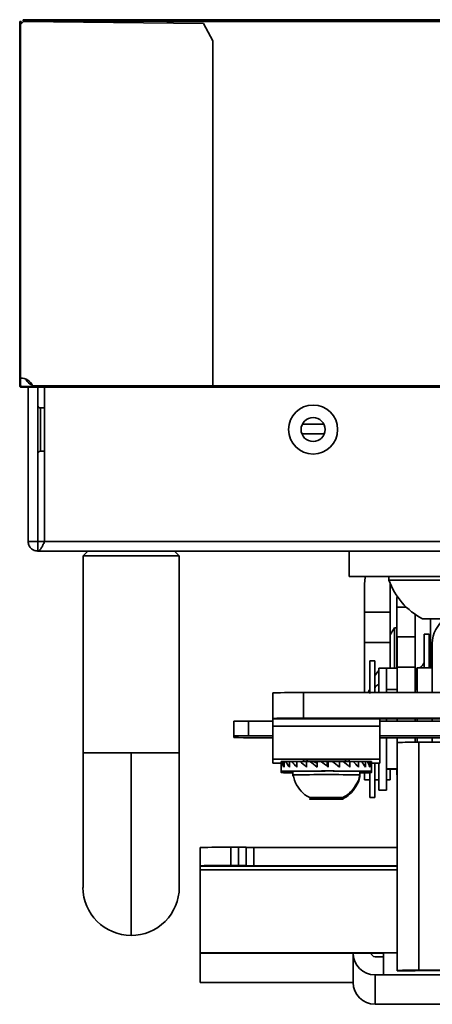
# Model space of a CAD drawing. Header units: millimetres. Extents: x 1 to 1119, y -1 to 863.
# Tile 62 of 211: x 176 to 190, y 556 to 590. Entities that reach past the tile are written whole.
import ezdxf

# ---------------------------------------------------------------- set-up
doc = ezdxf.new("R2010")
doc.units = ezdxf.units.MM

msp = doc.modelspace()

# ---------------------------------------------------------------- linework, layer by layer
at = {"color": 7, "linetype": 'Continuous', "lineweight": 35}
for p, q in [((175.9843, 589.5835), (175.9843, 589.6835)), ((175.9843, 589.6835), (176.011, 589.6835)), ((175.9843, 589.5835), (175.9843, 577.3168)), ((176.011, 589.5835), (176.011, 589.6835)), ((176.0343, 589.6835), (176.011, 589.6835)), ((176.1107, 589.6835), (176.0113, 589.584)), ((176.0113, 589.584), (176.0113, 577.3168)), ((176.0343, 589.607), (176.0343, 589.6835)), ((176.1009, 589.7001), (176.1009, 589.7501)), ((579.5043, 589.7501), (176.1009, 589.7501)), ((579.5043, 589.7001), (176.1009, 589.7001)), ((182.3441, 589.6168), (176.1107, 589.6835)), ((181.1026, 589.6835), (181.1026, 589.6301)), ((574.5026, 589.6835), (181.1026, 589.6835)), ((182.6774, 589.0168), (182.3441, 589.6168)), ((182.6774, 577.0501), (182.6774, 589.0168)), ((176.011, 577.3168), (175.9843, 577.3168)), ((176.011, 577.0501), (175.9843, 577.0501)), ((176.0376, 577.0235), (176.0376, 576.9968)), ((176.1957, 577.0235), (176.0376, 577.0235)), ((176.1957, 576.9968), (176.0376, 576.9968)), ((176.4388, 577.0235), (176.1957, 577.0235)), ((176.1957, 577.0235), (176.1957, 576.9968)), ((176.4498, 576.9968), (176.1957, 576.9968)), ((176.254, 577.0268), (176.438, 577.0268)), ((176.2759, 571.6501), (176.2759, 576.9968)), ((176.4324, 577.0501), (182.6774, 577.0501)), ((182.6774, 576.9968), (176.4498, 576.9968)), ((176.6093, 571.6501), (176.6093, 576.9968)), ((176.845, 571.6501), (176.845, 576.9968)), ((182.6774, 576.9968), (182.6774, 577.0501)), ((182.6774, 577.0501), (355.2376, 577.0501)), ((182.6774, 577.0035), (355.2359, 577.0035)), ((176.845, 576.2835), (176.7093, 576.2835)), ((186.5201, 575.7168), (185.7718, 575.7168)), ((186.5347, 575.3835), (185.7572, 575.3835)), ((176.7093, 574.7835), (176.845, 574.7835)), ((176.6093, 571.6501), (176.2759, 571.6501)), ((176.6093, 571.6501), (176.6093, 571.3168)), ((176.6093, 571.6501), (176.845, 571.6501)), ((578.7802, 571.6501), (176.845, 571.6501)), ((176.6093, 571.3168), (579.0159, 571.3168)), ((178.3426, 571.3168), (178.176, 571.1501)), ((178.176, 571.1501), (178.176, 564.3168)), ((178.176, 571.1501), (179.8426, 571.1501)), ((179.8426, 571.1501), (181.5093, 571.1501)), ((181.5093, 571.1501), (181.3426, 571.3168)), ((181.5093, 564.3168), (181.5093, 571.1501)), ((187.3984, 570.4312), (187.3984, 571.3168)), ((190.5734, 570.4312), (187.3984, 570.4312)), ((188.7693, 570.4312), (188.7693, 570.3045)), ((187.9276, 569.2001), (187.9276, 570.1772)), ((189.0032, 570.3045), (188.7693, 570.3045)), ((188.8137, 570.1918), (188.8132, 570.1772)), ((188.8132, 570.1772), (188.8132, 569.2001)), ((193.436, 570.3045), (189.0032, 570.3045)), ((189.0528, 569.754), (189.0484, 569.6717)), ((189.0484, 569.3728), (189.0484, 569.6717)), ((188.8132, 569.2001), (187.9276, 569.2001)), ((187.9276, 569.2001), (187.9276, 568.1418)), ((188.8132, 569.2001), (188.8132, 568.1418)), ((189.0484, 568.3145), (189.0484, 569.3728)), ((189.6808, 568.3405), (189.6808, 569.1206)), ((189.6986, 569.1083), (189.6808, 569.1083)), ((190.0529, 568.9645), (189.9359, 568.9645)), ((192.2693, 568.9645), (190.0529, 568.9645)), ((190.21, 568.9645), (190.21, 567.2644)), ((189.0484, 568.6595), (188.9637, 568.6595)), ((188.9637, 567.249), (188.9637, 568.6595)), ((190.1649, 568.4343), (189.9956, 568.4343)), ((189.9956, 567.2644), (189.9956, 568.4343)), ((190.1649, 568.4343), (190.1649, 567.3568)), ((188.8132, 568.1418), (187.9276, 568.1418)), ((187.9276, 568.1418), (187.9276, 566.4059)), ((188.8132, 568.1418), (188.8132, 567.249)), ((189.0518, 568.3145), (189.0484, 568.3145)), ((189.0484, 567.249), (189.0484, 568.3145)), ((189.0518, 568.3405), (189.6842, 568.3405)), ((189.0518, 568.3405), (189.0518, 567.2883)), ((189.6842, 568.3405), (189.6842, 567.2883)), ((190.2735, 568.1154), (190.2735, 567.2644)), ((190.2735, 567.779), (190.21, 567.779)), ((188.2817, 567.5063), (188.1124, 567.5063)), ((188.1124, 566.3788), (188.1124, 567.5063)), ((188.2817, 567.5063), (188.2817, 566.4059)), ((190.1649, 567.3568), (190.1649, 567.2683)), ((188.6903, 567.2523), (188.4278, 567.2523)), ((188.4278, 566.4059), (188.4278, 567.2523)), ((188.6903, 567.1929), (188.6903, 567.2523)), ((189.0518, 567.249), (188.6903, 567.249)), ((188.6903, 566.4059), (188.6903, 567.1929)), ((189.6842, 567.2883), (189.0518, 567.2883)), ((189.0518, 567.2883), (189.0518, 566.4059)), ((189.6842, 567.2883), (189.6842, 566.4059)), ((189.7204, 567.249), (189.6842, 567.249)), ((190.2735, 567.2644), (189.7486, 567.2644)), ((189.7486, 566.4059), (189.7486, 567.2644)), ((190.2735, 566.4059), (190.2735, 567.2644)), ((184.7526, 565.5143), (184.7526, 566.3999)), ((185.8109, 566.4059), (185.8109, 565.5203)), ((212.2693, 566.4059), (185.8109, 566.4059)), ((188.6903, 566.5193), (189.0518, 566.5193)), ((189.6842, 566.5193), (189.7486, 566.5193)), ((183.3979, 564.9065), (183.3979, 565.4128)), ((183.9059, 565.4157), (183.9059, 564.9094)), ((183.9059, 565.4157), (184.7526, 565.4157)), ((184.7526, 565.4943), (184.7526, 565.5143)), ((188.4568, 565.4943), (184.7526, 565.4943)), ((184.7526, 565.4943), (184.7526, 565.2388)), ((185.8109, 565.5203), (212.2693, 565.5203)), ((209.6234, 565.4961), (188.4568, 565.4961)), ((188.4568, 565.4961), (188.4568, 565.4943)), ((188.4568, 565.2388), (188.4568, 565.4943)), ((188.4568, 565.4157), (195.9921, 565.4157)), ((188.6903, 565.4157), (188.6903, 565.4961)), ((189.0518, 565.4961), (189.0518, 565.4157)), ((189.6842, 565.4961), (189.6842, 565.4157)), ((189.7486, 565.4157), (189.7486, 565.4961)), ((190.2735, 565.4157), (190.2735, 565.4961)), ((184.7526, 565.2388), (188.4568, 565.2388)), ((184.7526, 564.0927), (184.7526, 565.2388)), ((188.4568, 565.2388), (188.4568, 564.0927)), ((183.3979, 564.8472), (183.3979, 564.9065)), ((183.9059, 564.9094), (184.7526, 564.9094)), ((188.4568, 564.9094), (195.9921, 564.9094)), ((196.5001, 564.8381), (188.4568, 564.8381)), ((188.6903, 563.019), (188.6903, 564.8381)), ((189.0518, 564.8381), (189.0518, 564.6786)), ((189.0518, 564.6786), (189.0518, 556.7704)), ((189.6842, 564.8381), (189.6842, 564.6829)), ((189.7486, 564.6829), (189.7486, 564.8381)), ((189.8112, 564.683), (189.8112, 556.7748)), ((189.8112, 564.683), (201.8394, 564.683)), ((190.2735, 564.683), (190.2735, 564.8381)), ((179.8426, 564.3168), (179.8426, 557.9835)), ((188.4568, 564.0927), (184.7526, 564.0927)), ((184.7526, 563.9586), (184.7526, 564.0927)), ((185.0426, 563.9437), (185.0426, 563.6791)), ((185.0428, 563.964), (185.0428, 563.9628)), ((185.0452, 564.0119), (185.0513, 564.0119)), ((185.0513, 564.0133), (185.0513, 563.8174)), ((185.0718, 564.0141), (185.1411, 564.014)), ((185.1411, 564.0155), (185.1411, 563.8196)), ((185.1948, 564.0163), (185.3229, 564.0157)), ((185.3229, 564.0175), (185.3229, 563.8216)), ((185.4063, 564.0181), (185.5852, 564.017)), ((185.6932, 564.0197), (185.5852, 564.0192)), ((185.5852, 564.0192), (185.5852, 563.8233)), ((185.6932, 564.0197), (185.9116, 564.0171)), ((185.8109, 564.0813), (185.8109, 564.0183)), ((186.0373, 564.0207), (185.9116, 564.0204)), ((185.9116, 564.0204), (185.9116, 563.8245)), ((185.938, 564.0837), (185.938, 564.0205)), ((186.0373, 564.0207), (186.1515, 564.0176)), ((186.2815, 563.9599), (186.1515, 564.0176)), ((186.1566, 564.0154), (186.2815, 564.0157)), ((186.2815, 564.0212), (186.2815, 563.8252)), ((186.4239, 564.0161), (186.4623, 564.0161)), ((186.4623, 564.0163), (186.6333, 564.0162)), ((186.4623, 564.0163), (186.4623, 563.9866)), ((186.6333, 564.0162), (186.6342, 564.0163)), ((186.6333, 563.8551), (186.6333, 564.0162)), ((186.6342, 563.9525), (186.6485, 564.0182)), ((186.6342, 564.0163), (186.6342, 563.9525)), ((186.6342, 564.0163), (186.6481, 564.0163)), ((186.6485, 564.0182), (186.6717, 564.0213)), ((186.6717, 564.0213), (186.6717, 563.8254)), ((186.8153, 564.0161), (186.8978, 564.0159)), ((186.8541, 563.9862), (186.9009, 564.018)), ((186.9009, 564.018), (187.0578, 564.021)), ((187.0578, 564.021), (187.0578, 563.8251)), ((187.1874, 564.0207), (187.0578, 564.021)), ((187.1908, 564.0179), (187.4153, 564.0201)), ((187.2714, 564.0187), (187.2714, 564.0837)), ((187.3984, 564.0199), (187.3984, 564.0813)), ((187.4153, 564.0201), (187.4153, 563.8241)), ((187.5295, 564.0196), (187.4153, 564.0201)), ((187.5317, 564.0176), (187.7219, 564.0187)), ((187.7219, 564.0187), (187.7219, 563.8227)), ((187.8149, 564.0164), (187.9583, 564.0169)), ((187.9583, 564.0169), (187.9583, 563.821)), ((188.0224, 564.0147), (188.1097, 564.0148)), ((188.1097, 564.0148), (188.1097, 563.8189)), ((188.141, 564.0126), (188.1665, 564.0126)), ((188.1665, 564.0126), (188.1665, 563.8167)), ((188.1668, 563.6791), (188.1668, 564.0124)), ((188.2817, 563.9553), (188.2817, 562.765)), ((188.4278, 563.019), (188.4278, 563.9572)), ((188.4568, 564.0927), (188.4568, 563.9586)), ((185.0426, 563.6791), (185.0426, 563.6306)), ((185.4448, 563.6791), (185.4448, 563.5524)), ((187.7646, 563.5524), (187.7646, 563.6791)), ((187.9276, 563.6258), (187.9276, 563.3793)), ((188.1124, 562.765), (188.1124, 563.6282)), ((188.1668, 563.6306), (188.1668, 563.6791)), ((188.6903, 563.7677), (189.0518, 563.7677)), ((188.6903, 563.752), (189.0518, 563.752)), ((188.8132, 563.752), (188.8132, 563.3793)), ((189.0484, 563.552), (189.0484, 563.752)), ((185.4448, 563.5524), (185.4448, 563.5039)), ((187.7646, 563.5039), (187.7646, 563.5524)), ((188.1124, 563.3793), (187.9276, 563.3793)), ((188.4278, 563.3793), (188.2817, 563.3793)), ((188.8132, 563.3793), (188.6903, 563.3793)), ((189.0518, 563.552), (189.0484, 563.552)), ((188.4278, 563.019), (188.6903, 563.019)), ((186.032, 562.7628), (186.3815, 562.7655)), ((186.032, 562.7628), (186.2551, 562.7598)), ((186.2534, 562.7165), (186.0323, 562.7135)), ((186.3835, 562.7109), (186.0323, 562.7135)), ((186.8258, 562.717), (186.2534, 562.7165)), ((186.2551, 562.7645), (186.2551, 562.7598)), ((186.2551, 562.7598), (186.8279, 562.7594)), ((186.3815, 562.7655), (186.9542, 562.7651)), ((186.3835, 562.7109), (186.3835, 562.7166)), ((186.956, 562.7113), (186.3835, 562.7109)), ((186.7807, 562.7135), (186.7952, 562.7139)), ((187.1771, 562.7144), (186.8258, 562.717)), ((186.8279, 562.7651), (186.8279, 562.7594)), ((186.8279, 562.7594), (187.1774, 562.762)), ((187.1774, 562.762), (186.9542, 562.7651)), ((186.956, 562.716), (186.956, 562.7113)), ((186.956, 562.7113), (187.1771, 562.7144)), ((188.1124, 562.765), (188.2817, 562.765)), ((182.2392, 561.0354), (182.2392, 560.4029)), ((183.2975, 561.0415), (183.2975, 560.409)), ((183.2975, 561.0415), (183.5621, 561.0415)), ((183.5621, 560.409), (183.5621, 561.0415)), ((183.8267, 560.4075), (183.8267, 561.0399)), ((184.0912, 560.3999), (184.0912, 561.0324)), ((184.0912, 561.0324), (189.0518, 561.0324)), ((182.2392, 560.3852), (182.2392, 560.4029)), ((182.2392, 560.3852), (182.2392, 560.2574)), ((182.2392, 557.3763), (182.2392, 560.2574)), ((183.5621, 560.409), (183.2975, 560.409)), ((183.8267, 560.4075), (183.8267, 560.4014)), ((184.0912, 560.3999), (189.0518, 560.3999)), ((188.5892, 557.3763), (182.2392, 557.3763)), ((182.2392, 557.3763), (182.2392, 557.3727)), ((188.5892, 557.3727), (182.2392, 557.3727)), ((182.2392, 557.3727), (182.2392, 556.3527)), ((187.5308, 557.3727), (187.5308, 557.3719)), ((187.5308, 556.3534), (187.5308, 557.3719)), ((188.1633, 557.3719), (188.1633, 557.3727)), ((188.5892, 557.2449), (188.2903, 557.2449)), ((188.5892, 556.6125), (188.5892, 557.3763)), ((189.0518, 556.7704), (189.0518, 556.7501)), ((189.0518, 556.7501), (189.6842, 556.7501)), ((189.6842, 556.7704), (189.6842, 556.7501)), ((201.8394, 556.7748), (189.8112, 556.7748)), ((201.8394, 556.7711), (189.8112, 556.7711)), ((188.2903, 556.6125), (188.5892, 556.6125)), ((188.2903, 556.6125), (188.2903, 555.594)), ((247.8558, 556.6125), (188.5892, 556.6125)), ((182.2392, 556.3527), (182.2392, 556.3491)), ((182.2392, 556.3527), (187.5308, 556.3527)), ((182.2392, 556.3491), (187.5308, 556.3491)), ((188.5892, 555.594), (188.2903, 555.594)), ((188.5892, 555.594), (237.0679, 555.594))]:
    msp.add_line(p, q, dxfattribs=at)
at = {"color": 8, "linetype": 'Continuous', "lineweight": 35}
for p, q in [((176.7093, 576.2835), (176.7093, 574.7835)), ((189.0484, 569.3728), (189.3747, 569.3728)), ((189.7204, 567.249), (189.7204, 566.7102)), ((189.7486, 566.7128), (189.7204, 566.7102)), ((189.7204, 566.5193), (189.7204, 566.7102)), ((179.8426, 564.3168), (178.176, 564.3168)), ((181.5093, 564.3168), (179.8426, 564.3168)), ((189.0518, 560.3852), (182.2392, 560.3852)), ((182.2392, 560.2574), (189.0518, 560.2574)), ((188.5892, 557.3763), (189.0518, 557.3763))]:
    msp.add_line(p, q, dxfattribs=at)
at = {"color": 7, "linetype": 'Continuous', "lineweight": 35, "flags": 128}
for points in [[(187.9563, 570.4312), (187.9495, 570.3995), (187.9276, 570.1772)], [(188.9637, 568.6595), (188.851, 568.4702), (188.8132, 568.399)], [(186.2815, 564.0212), (186.2983, 564.0212), (186.3152, 564.0212), (186.3321, 564.0212), (186.349, 564.0212), (186.366, 564.0212), (186.383, 564.0213), (186.4, 564.0213), (186.4171, 564.0213)], [(186.6717, 564.0213), (186.6889, 564.0213), (186.7061, 564.0213), (186.7232, 564.0213), (186.7403, 564.0213), (186.7574, 564.0213), (186.7745, 564.0213), (186.7916, 564.0213), (186.8086, 564.0213)], [(185.4448, 563.6731), (185.2646, 563.6745), (185.0928, 563.6768), (185.0434, 563.6794), (185.1205, 563.6819), (185.3178, 563.6841), (185.6194, 563.686), (186.0009, 563.6873)], [(185.4448, 563.6246), (185.3212, 563.6255), (185.1223, 563.6278), (185.0436, 563.6303), (185.0913, 563.6328), (185.2616, 563.6351), (185.4448, 563.6366)], [(186.0009, 563.6873), (186.4312, 563.688), (186.8756, 563.6879), (187.2981, 563.6871), (187.6643, 563.6857), (187.9448, 563.6837), (188.1166, 563.6813), (188.166, 563.6788), (188.0889, 563.6763), (187.8915, 563.674), (187.7646, 563.6731)], [(187.6745, 563.6816), (187.7621, 563.6795), (187.7646, 563.6791)], [(187.7646, 563.6366), (187.8882, 563.6357), (188.0871, 563.6334), (188.1658, 563.6309), (188.1181, 563.6284), (187.9478, 563.626), (187.7646, 563.6246)], [(186.7013, 562.7591), (186.8289, 562.7594), (187.0165, 562.7601), (187.1414, 562.7612), (187.1847, 562.7624), (187.1396, 562.7637), (187.0131, 562.7648), (186.8244, 562.7655), (186.6023, 562.7657), (186.3805, 562.7655), (186.1929, 562.7648), (186.0679, 562.7637), (186.0247, 562.7624), (186.0698, 562.7611), (186.0698, 562.7611)], [(187.1404, 562.7126), (187.1847, 562.7139), (187.1406, 562.7152), (187.015, 562.7163), (186.8269, 562.717), (186.6049, 562.7172), (186.383, 562.717), (186.1948, 562.7163), (186.069, 562.7152), (186.0247, 562.7139), (186.0688, 562.7127), (186.1944, 562.7116), (186.3825, 562.7109), (186.5324, 562.7106)], [(186.4142, 562.7624), (186.4142, 562.7624), (186.429, 562.762)]]:
    msp.add_lwpolyline(points, dxfattribs=at)
at = {"color": 7, "linetype": 'Continuous', "lineweight": 35}
for radius in [0.85, 0.4167]:
    msp.add_circle((186.1459, 575.5335), radius, dxfattribs=at)
for centre, radius, start, end in [((176.0108, 576.8501), 0.4667, 25.37693, 89.93571), ((176.5526, 577.4501), 0.4, 205.02346, 250.80648), ((176.7093, 576.3835), 0.1, 180, 270), ((176.7093, 574.6835), 0.1, 90, 180), ((191.1026, 571.1581), 2.4846, 200.09465, 241.99406), ((191.2897, 568.1151), 1.0162, 123.2993, 179.98856), ((185.5464, 520.2024), 46.2043, 89.67197, 90.98442), ((183.7789, 543.2523), 22.1637, 89.67162, 90.98494), ((185.5464, 519.3168), 46.2043, 89.67197, 90.98442), ((183.7789, 542.7554), 22.1543, 89.67134, 90.98522), ((184.4884, 627.063), 62.2254, 268.995845, 270.243253), ((189.6213, 531.5579), 33.1256, 89.67143, 90.98509), ((185.0067, 571.5402), 7.5859, 268.0808, 270.27195), ((185.0952, 563.1307), 0.8837, 91.51289, 92.84327), ((185.3821, 548.1701), 15.8473, 90.6772, 90.87124), ((185.7976, 506.2943), 57.7252, 90.388408, 90.471217), ((186.6047, 508.3429), 55.744, 89.18413, 90.81587), ((187.261, 484.7951), 79.2249, 89.600386, 89.666656), ((187.689, 536.7238), 27.2944, 89.30173, 89.43458), ((188.0521, 561.0657), 2.9497, 88.27912, 88.88058), ((188.2027, 571.5404), 7.5861, 269.72861, 271.9191), ((186.6631, 473.9366), 89.7508, 89.354323, 90.77778), ((186.605, 493.4373), 70.1247, 89.05247, 90.94802), ((186.5052, 610.0621), 47.3029, 269.47266, 270.0158), ((186.6157, 578.7307), 16.018, 269.27933, 270.59021), ((186.5959, 576.8143), 14.0533, 269.31955, 270.81257), ((186.7124, 608.7494), 46.0387, 270.0019, 270.53264), ((183.0329, 514.8418), 46.2004, 89.67193, 90.98447), ((183.6282, 549.4922), 11.5495, 89.01563, 90.32826), ((184.0252, 572.5817), 11.5495, 269.01509, 270.32772), ((183.0329, 514.2093), 46.2004, 89.67193, 90.98447), ((183.6282, 548.8597), 11.5495, 89.01563, 90.32826), ((184.0249, 571.9245), 11.5248, 269.01422, 270.32966), ((179.8426, 559.6501), 1.6667, 180.01898, 270), ((179.8426, 559.6501), 1.6667, 270, 0.01898), ((188.2903, 557.3719), 0.7595, 180.00118, 269.99995), ((188.2903, 557.3719), 0.127, 179.99362, 270.00638), ((189.6215, 523.6085), 33.1668, 89.67224, 90.98427), ((189.7794, 551.2364), 5.5349, 89.67094, 90.98564), ((188.2903, 556.3534), 0.7595, 180.0011, 270.00003)]:
    msp.add_arc(centre, radius, start, end, dxfattribs=at)
for centre, major_axis, ratio, start_param, end_param in [((186.6047, 563.8165), (1.5465, -0.2934), 0.7496999, 3.2252912, 3.388618), ((186.6047, 563.8165), (1.4911, -0.7358), 0.632747, 3.6380092, 3.8013359), ((186.6047, 563.8165), (1.4913, -0.949), 0.4897784, 3.8888057, 4.0521325), ((186.6047, 563.8165), (1.5157, -1.0739), 0.3519357, 4.082376, 4.2457028), ((186.6047, 563.8165), (1.5411, -1.1512), 0.2219148, 4.2536212, 4.416948), ((186.6047, 563.8165), (1.5578, -1.1934), 0.0974877, 4.4152167, 4.5785435), ((186.6047, 563.8165), (1.5618, -1.2047), 0.024356, 1.5466478, 1.7099746), ((186.6047, 563.8165), (1.5524, -1.1858), 0.1467103, 1.3881388, 1.5514656), ((186.6047, 563.8165), (1.5311, -1.1352), 0.2726818, 1.2246907, 1.3880175), ((186.6047, 563.8165), (1.5034, -1.0469), 0.4052448, 1.0489331, 1.2122599), ((186.6047, 563.8165), (1.4822, -0.903), 0.5460509, 0.8436981, 1.0070249), ((186.6047, 563.8165), (1.4989, -0.6391), 0.6882091, 0.5566621, 0.7199889), ((186.6047, 563.8165), (1.5614, -0.0604), 0.7764326, 0.0499208, 0.2132476), ((186.6047, 563.768), (1.5617, -0.0468), 0.7652044, 3.1484286, 3.1806359)]:
    msp.add_ellipse(centre, major_axis=major_axis, ratio=ratio, start_param=start_param, end_param=end_param, dxfattribs=at)
for points, knots in [([(176.0113, 589.584), (176.0077, 589.5839), (176.0007, 589.5839), (175.9917, 589.5837), (175.9855, 589.5836), (175.9847, 589.5835), (175.9843, 589.5835)], [0, 0, 0, 0, 0.2499992, 0.5000424, 0.7499547, 1, 1, 1, 1]), ([(176.0113, 589.584), (176.0112, 589.5839), (176.0111, 589.5838), (176.011, 589.5837), (176.011, 589.5836), (176.011, 589.5835), (176.011, 589.5835)], [0, 0, 0, 0, 0.2434212, 0.5085366, 0.747335, 1, 1, 1, 1]), ([(175.9843, 577.3168), (175.9847, 577.3168), (175.9855, 577.3168), (175.9917, 577.3168), (176.0007, 577.3168), (176.0077, 577.3168), (176.0113, 577.3168)], [0, 0, 0, 0, 0.2500453, 0.4999576, 0.7500008, 1, 1, 1, 1]), ([(175.9843, 577.0501), (175.9843, 577.0883), (175.9843, 577.1645), (175.9843, 577.2492), (175.9843, 577.3061), (175.9843, 577.3132), (175.9843, 577.3168)], [0, 0, 0, 0, 0.2499982, 0.5000021, 0.7500048, 1, 1, 1, 1]), ([(176.011, 577.3168), (176.011, 577.3168), (176.011, 577.3168), (176.011, 577.3168), (176.011, 577.3168), (176.0111, 577.3168), (176.0112, 577.3168), (176.0112, 577.3168), (176.0113, 577.3168)], [0, 0, 0, 0, 0.2668662, 0.3862124, 0.5070412, 0.6137876, 0.7331338, 1, 1, 1, 1]), ([(176.011, 577.0501), (176.011, 577.0883), (176.011, 577.1645), (176.011, 577.2492), (176.011, 577.3061), (176.011, 577.3132), (176.011, 577.3168)], [0, 0, 0, 0, 0.2499982, 0.5000021, 0.7500048, 1, 1, 1, 1]), ([(176.0376, 576.9968), (176.0305, 576.9976), (176.0164, 576.9993), (175.9987, 577.0118), (175.9866, 577.0294), (175.985, 577.0433), (175.9843, 577.0501)], [0, 0, 0, 0, 0.2526841, 0.5035333, 0.752615, 1, 1, 1, 1]), ([(176.0376, 577.0235), (176.0341, 577.0239), (176.027, 577.0247), (176.0181, 577.031), (176.0121, 577.0398), (176.0113, 577.0467), (176.011, 577.0501)], [0, 0, 0, 0, 0.2499816, 0.5000522, 0.7498671, 1, 1, 1, 1]), ([(176.0343, 577.0501), (176.0346, 577.0471), (176.0353, 577.041), (176.0407, 577.0332), (176.0484, 577.0278), (176.0545, 577.0271), (176.0576, 577.0268)], [0, 0, 0, 0, 0.2499713, 0.5001373, 0.7501896, 1, 1, 1, 1]), ([(176.4324, 577.0501), (176.4338, 577.044), (176.4367, 577.0317), (176.4407, 577.0154), (176.4445, 577.0033), (176.4475, 576.9975), (176.4492, 576.997), (176.4498, 576.9968)], [0, 0, 0, 0, 0.2213757, 0.4426678, 0.6627412, 0.8816413, 1, 1, 1, 1]), ([(176.4498, 577.0235), (176.4485, 577.0239), (176.4459, 577.0247), (176.4417, 577.031), (176.4372, 577.0398), (176.434, 577.0467), (176.4324, 577.0501)], [0, 0, 0, 0, 0.2499972, 0.4999146, 0.7499438, 1, 1, 1, 1]), ([(181.1026, 577.0235), (181.1026, 577.0239), (181.1026, 577.0247), (181.1026, 577.0308), (181.1026, 577.0396), (181.1026, 577.0466), (181.1026, 577.0501)], [0, 0, 0, 0, 0.2499463, 0.4999807, 0.7500068, 1, 1, 1, 1]), ([(176.6093, 571.3168), (176.5656, 571.3218), (176.4782, 571.3318), (176.368, 571.4089), (176.291, 571.5191), (176.281, 571.6064), (176.2759, 571.6501)], [0, 0, 0, 0, 0.25001285, 0.50001479, 0.75000078, 1, 1, 1, 1]), ([(176.845, 571.6501), (176.8253, 571.6064), (176.786, 571.5191), (176.7271, 571.4089), (176.6682, 571.3318), (176.6289, 571.3218), (176.6093, 571.3168)], [0, 0, 0, 0, 0.2500012, 0.5000059, 0.7500088, 1, 1, 1, 1]), ([(189.9953, 567.2644), (189.9952, 567.3073), (189.9949, 567.3895), (189.9926, 567.4376), (189.9863, 567.4409), (189.9744, 567.4152), (189.9556, 567.3794), (189.9339, 567.3494), (189.9162, 567.3292), (189.8961, 567.3105), (189.8664, 567.2884), (189.8369, 567.2715), (189.815, 567.2657), (189.81, 567.2644)], [0, 0, 0, 0, 0.24488898, 0.46879061, 0.63093325, 0.74383052, 0.82149197, 0.85204516, 0.87951205, 0.90554045, 0.93132343, 0.9841749, 1, 1, 1, 1]), ([(188.4278, 567.1777), (188.413, 567.165), (188.3879, 567.1434), (188.3567, 567.0974), (188.337, 567.0659), (188.3251, 567.0457), (188.3148, 567.0275), (188.3063, 567.0127), (188.2999, 567.0021), (188.2871, 566.9833), (188.2863, 566.9952), (188.2849, 566.9677), (188.2856, 566.8348), (188.2854, 566.6485), (188.2853, 566.5601)], [0, 0, 0, 0, 0.0644276, 0.1089871, 0.1267242, 0.1417541, 0.1549754, 0.1679616, 0.1826041, 0.2004294, 0.3182094, 0.5197274, 0.7722433, 1, 1, 1, 1]), ([(188.1122, 566.4122), (188.1122, 566.417), (188.1122, 566.4949), (188.1108, 566.5276), (188.1041, 566.5216), (188.0851, 566.475), (188.0679, 566.4437), (188.0513, 566.4203), (188.0424, 566.4102), (188.0387, 566.4059)], [0, 0, 0, 0, 0.02953752, 0.48280862, 0.78061649, 0.87762261, 0.94909146, 0.97868157, 1, 1, 1, 1]), ([(178.176, 564.3168), (178.176, 564.1276), (178.176, 563.7129), (178.176, 563.0453), (178.176, 562.2996), (178.176, 561.5189), (178.176, 560.7721), (178.176, 560.1553), (178.176, 559.7316), (178.176, 559.6773), (178.176, 559.6501)], [0, 0, 0, 0, 0.0775187, 0.1699337, 0.2779851, 0.4015993, 0.5394018, 0.6883556, 0.8437891, 1, 1, 1, 1]), ([(181.5093, 559.6501), (181.5093, 559.6689), (181.5093, 559.707), (181.5093, 560.0168), (181.5093, 560.5067), (181.5093, 561.1615), (181.5093, 561.9227), (181.5093, 562.7322), (181.5093, 563.5356), (181.5093, 564.0642), (181.5093, 564.3168)], [0, 0, 0, 0, 0.1296721, 0.2637342, 0.3991921, 0.5328561, 0.6617647, 0.7835382, 0.8965628, 1, 1, 1, 1]), ([(185.4579, 563.5536), (185.4694, 563.4892), (185.5017, 563.3081), (185.669, 563.0515), (185.8606, 562.8468), (186.003, 562.7837), (186.0372, 562.7686)], [0, 0, 0, 0, 0.1922095, 0.5408669, 0.8895356, 1, 1, 1, 1]), ([(187.175, 562.7665), (187.2574, 562.8157), (187.4419, 562.9259), (187.6379, 563.1967), (187.7527, 563.4207), (187.7611, 563.5448), (187.7616, 563.5513)], [0, 0, 0, 0, 0.2817846, 0.6311709, 0.9805652, 1, 1, 1, 1]), ([(187.1782, 562.7201), (187.2594, 562.7687), (187.4428, 562.8783), (187.6378, 563.1483), (187.7528, 563.3725), (187.7612, 563.4969), (187.7616, 563.5037)], [0, 0, 0, 0, 0.278789, 0.6291918, 0.9796027, 1, 1, 1, 1])]:
    msp.add_open_spline(points, degree=3, knots=knots, dxfattribs=at)
at = {"color": 8, "linetype": 'Continuous', "lineweight": 35}
msp.add_open_spline([(188.4278, 566.6888), (188.399, 566.6788), (188.3424, 566.6591), (188.2947, 566.6106), (188.2884, 566.5765), (188.2853, 566.5601)], degree=3, knots=[0, 0, 0, 0, 0.3498815, 0.6875918, 1, 1, 1, 1], dxfattribs=at)

doc.saveas('drawing.dxf')
